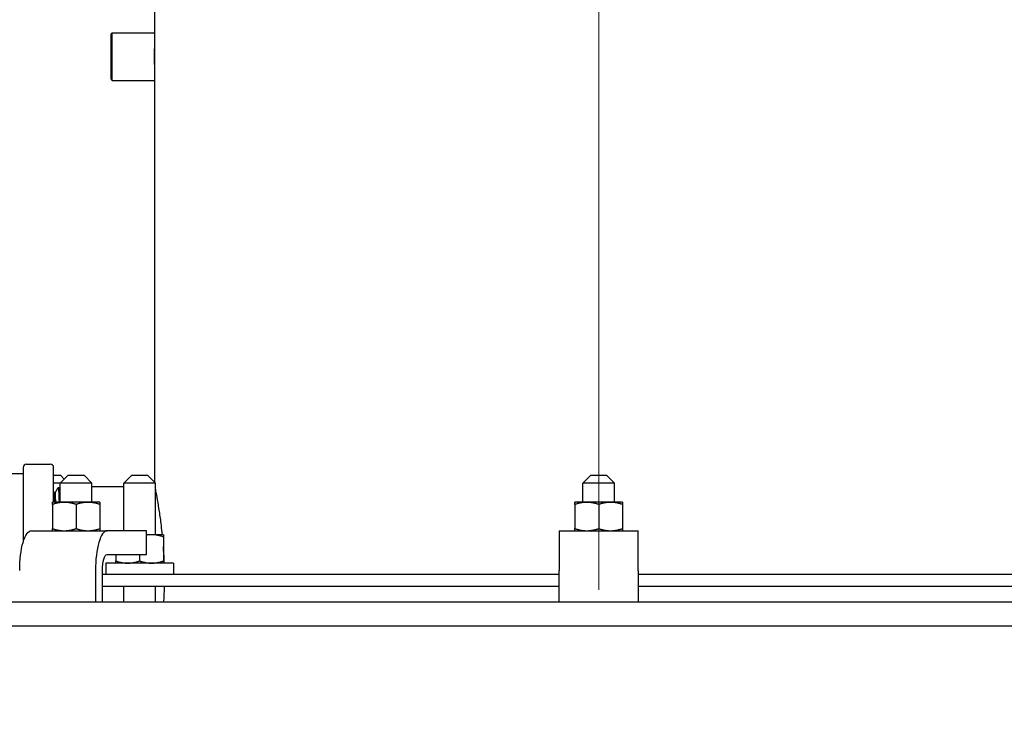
# Model space of a CAD drawing. Extents: x 0 to 796, y 0 to 496.
# Tile 165 of 222: x 389 to 404, y 300 to 311. Entities that reach past the tile are written whole.
import ezdxf

# ---------------------------------------------------------------- set-up
doc = ezdxf.new("R2010")
doc.units = 0
doc.header["$LTSCALE"] = 12
doc.header["$MEASUREMENT"] = 0
doc.linetypes.add('C', pattern=[2, 1.25, -0.25, 0.25, -0.25])
doc.layers.get('0').update_dxf_attribs({"linetype": 'CONTINUOUS'})
doc.layers.add('C', color=4, linetype='C', lineweight=13)
doc.layers.add('D', color=2, linetype='CONTINUOUS')
doc.layers.add('X', color=1, linetype='CONTINUOUS')
doc.styles.get("Standard").update_dxf_attribs({"font": 'SIMPLEX.SHX', "width": 0.875})
doc.dimstyles.get("Standard").update_dxf_attribs({"dimscale": 28, "dimtxt": 0.125, "dimasz": 0.125, "dimexe": 0.04375, "dimexo": 0.0625, "dimgap": 0.04375, "dimtad": 0, "dimtih": 1, "dimtoh": 1, "dimdec": 4, "dimzin": 12, "dimdsep": 46, "dimlunit": 5, "dimtxsty": 'Standard', "dimcen": 0, "dimclrd": 256, "dimclre": 256, "dimclrt": 256, "dimadec": 1, "dimazin": 3, "dimtfac": 0.875, "dimtdec": 4, "dimtofl": 0, "dimtmove": 0, "dimatfit": 2, "dimfxl": 1, "dimtolj": 1, "dimtzin": 12, "dimlwd": 13, "dimlwe": 13, "dimarcsym": 0})

# ---------------------------------------------------------------- blocks, each defined once
blk = doc.blocks.new('*D73')
at = {"layer": 'D', "lineweight": 13, "transparency": 16777216}
for p, q in [((390.42, 320.45), (515.384, 320.45)), ((514.159, 316.95), (514.159, 262.912)), ((514.159, 194.981), (514.159, 256.962)), ((441.15, 191.481), (515.384, 191.481))]:
    blk.add_line(p, q, dxfattribs=at)
at = {"layer": 'D', "transparency": 16777216}
for points in [[(513.576, 316.95), (514.742, 316.95), (514.159, 320.45)], [(513.576, 194.981), (514.742, 194.981), (514.159, 191.481)]]:
    blk.add_solid(points, dxfattribs=at)
at = {"layer": 'D', "transparency": 16777216, "insert": (514.159, 259.937), "char_height": 3.5, "attachment_point": 5}
blk.add_mtext('\\A1;129{}{\\C2;%%p1}', dxfattribs=at)
blk = doc.blocks.new('*D116')
at = {"layer": 'D', "lineweight": 13, "transparency": 16777216}
for p, q in [((397.846, 318.797), (397.846, 333.298)), ((439.346, 308.7), (439.346, 333.298)), ((435.846, 332.073), (401.346, 332.073))]:
    blk.add_line(p, q, dxfattribs=at)
at = {"layer": 'D', "transparency": 16777216}
for points in [[(401.346, 332.656), (401.346, 331.49), (397.846, 332.073)], [(435.846, 332.656), (435.846, 331.49), (439.346, 332.073)]]:
    blk.add_solid(points, dxfattribs=at)
at = {"layer": 'D', "transparency": 16777216, "insert": (418.596, 336.871), "char_height": 3.5, "attachment_point": 5}
blk.add_mtext('\\A1;41{\\H0.875x;\\S1/2;}{}{\\C2;%%p1}', dxfattribs=at)

msp = doc.modelspace()

# ---------------------------------------------------------------- linework, layer by layer
for p, q in [((389.24891, 303.85578), (389.35687, 303.85578)), ((389.47882, 303.85578), (389.35382, 303.73078)), ((389.35687, 303.85578), (389.41785, 303.79481)), ((389.47882, 303.85578), (389.60382, 303.85578)), ((389.60382, 303.85578), (389.72882, 303.85578)), ((389.72882, 303.85578), (389.85382, 303.73078)), ((390.48071, 303.85578), (390.35571, 303.73078)), ((390.48071, 303.85578), (390.60571, 303.85578)), ((390.60571, 303.85578), (390.73071, 303.85578)), ((390.73071, 303.85578), (390.85571, 303.73078)), ((397.72091, 303.85578), (397.59591, 303.73078)), ((397.72091, 303.85578), (397.84591, 303.85578)), ((397.84591, 303.85578), (397.97091, 303.85578)), ((397.97091, 303.85578), (398.09591, 303.73078)), ((389.35382, 303.73078), (389.24891, 303.73078)), ((389.60382, 303.73078), (389.35382, 303.73078)), ((389.35382, 303.42878), (389.35382, 303.73078)), ((389.85382, 303.73078), (389.60382, 303.73078)), ((389.85382, 303.42878), (389.85382, 303.73078)), ((390.60571, 303.73078), (390.35571, 303.73078)), ((390.35571, 302.98078), (390.35571, 303.73078)), ((390.85571, 303.73078), (390.60571, 303.73078)), ((390.85571, 302.91828), (390.85571, 303.73078)), ((397.84591, 303.73078), (397.59591, 303.73078)), ((397.59591, 303.42878), (397.59591, 303.73078)), ((398.09591, 303.73078), (397.84591, 303.73078)), ((398.09591, 303.42878), (398.09591, 303.73078)), ((389.41632, 303.42878), (389.22882, 303.42878)), ((389.22882, 303.39529), (389.22882, 303.01427)), ((389.79132, 303.42878), (389.41632, 303.42878)), ((389.60382, 303.39529), (389.60382, 303.01427)), ((389.97882, 303.42878), (389.79132, 303.42878)), ((389.97882, 303.39529), (389.97882, 303.01427)), ((397.65841, 303.42878), (397.47091, 303.42878)), ((397.47091, 303.39529), (397.47091, 303.01427)), ((398.03341, 303.42878), (397.65841, 303.42878)), ((397.84591, 303.39529), (397.84591, 303.01427)), ((398.22091, 303.42878), (398.03341, 303.42878)), ((398.22091, 303.39529), (398.22091, 303.01427)), ((388.89649, 302.98078), (390.09187, 302.98078)), ((390.71316, 302.98078), (390.09187, 302.98078)), ((390.71316, 302.60578), (390.71316, 302.98078)), ((390.79321, 302.91828), (390.71316, 302.91828)), ((390.98071, 302.91828), (390.79321, 302.91828)), ((390.98071, 302.88479), (390.98071, 302.50377)), ((397.22091, 302.98078), (397.22091, 302.35578)), ((397.22091, 302.98078), (398.47091, 302.98078)), ((398.47091, 302.35578), (398.47091, 302.98078)), ((390.09187, 302.60578), (390.71316, 302.60578)), ((390.23071, 302.60578), (390.23071, 302.50377)), ((390.60571, 302.60578), (390.60571, 302.50377)), ((391.13721, 302.47028), (390.07421, 302.47028)), ((390.07421, 302.47028), (390.07421, 302.29328)), ((391.13721, 302.47028), (391.13721, 302.29328)), ((389.90914, 302.35578), (389.90914, 301.85578)), ((390.01878, 301.85578), (390.01878, 302.35578)), ((397.22091, 302.29328), (390.01878, 302.29328)), ((397.22091, 301.85578), (397.22091, 302.35578)), ((398.47091, 302.35578), (398.47091, 301.85578)), ((406.2202, 302.29328), (398.47091, 302.29328)), ((390.01878, 302.10578), (397.22091, 302.10578)), ((390.35571, 301.85578), (390.35571, 302.10578)), ((390.85571, 301.85578), (390.85571, 302.10578)), ((398.47091, 302.10578), (406.2202, 302.10578)), ((432.49229, 301.85578), (361.30125, 301.85578)), ((361.30125, 301.48078), (432.42881, 301.48078))]:
    msp.add_line(p, q)
at = {"extrusion": (1.57968e-14, 3.56628e-43, -1)}
msp.add_ellipse((388.89649, 302.35578), major_axis=(0, 0.625), ratio=0.2923717, start_param=-1.57079633, end_param=0, dxfattribs=at)
msp.add_ellipse((390.09187, 302.35578), major_axis=(0, 0.625), ratio=0.2923717, start_param=0, end_param=1.57079633)
at = {"extrusion": (1.59487e-14, 3.60057e-43, -1)}
msp.add_ellipse((390.09187, 302.35578), major_axis=(0, 0.25), ratio=0.2923717, start_param=-1.57079633, end_param=0, dxfattribs=at)
for points, weights in [([(389.22882, 303.39529), (389.22882, 303.42878), (389.22882, 303.42878)], [1, 1.0379548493, 1]), ([(389.41632, 303.42878), (389.3293, 303.42878), (389.22882, 303.39529)], [1, 1.0379548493, 1]), ([(389.60382, 303.39529), (389.50334, 303.42878), (389.41632, 303.42878)], [1, 1.0379548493, 1]), ([(389.79132, 303.42878), (389.7043, 303.42878), (389.60382, 303.39529)], [1, 1.0379548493, 1]), ([(389.97882, 303.39529), (389.87834, 303.42878), (389.79132, 303.42878)], [1, 1.0379548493, 1]), ([(389.97882, 303.42878), (389.97882, 303.42878), (389.97882, 303.39529)], [1, 1.0379548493, 1]), ([(397.47091, 303.39529), (397.47091, 303.42878), (397.47091, 303.42878)], [1, 1.0379548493, 1]), ([(397.65841, 303.42878), (397.57139, 303.42878), (397.47091, 303.39529)], [1, 1.0379548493, 1]), ([(397.84591, 303.39529), (397.74543, 303.42878), (397.65841, 303.42878)], [1, 1.0379548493, 1]), ([(398.03341, 303.42878), (397.94639, 303.42878), (397.84591, 303.39529)], [1, 1.0379548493, 1]), ([(398.22091, 303.39529), (398.12043, 303.42878), (398.03341, 303.42878)], [1, 1.0379548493, 1]), ([(398.22091, 303.42878), (398.22091, 303.42878), (398.22091, 303.39529)], [1, 1.0379548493, 1]), ([(389.22882, 302.98078), (389.22882, 302.98078), (389.22882, 303.01427)], [1, 1.0379548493, 1]), ([(389.22882, 303.01427), (389.3293, 302.98078), (389.41632, 302.98078)], [1, 1.0379548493, 1]), ([(389.41632, 302.98078), (389.50334, 302.98078), (389.60382, 303.01427)], [1, 1.0379548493, 1]), ([(389.60382, 303.01427), (389.7043, 302.98078), (389.79132, 302.98078)], [1, 1.0379548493, 1]), ([(389.79132, 302.98078), (389.87834, 302.98078), (389.97882, 303.01427)], [1, 1.0379548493, 1]), ([(389.97882, 303.01427), (389.97882, 302.98078), (389.97882, 302.98078)], [1, 1.0379548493, 1]), ([(397.47091, 302.98078), (397.47091, 302.98078), (397.47091, 303.01427)], [1, 1.0379548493, 1]), ([(397.47091, 303.01427), (397.57139, 302.98078), (397.65841, 302.98078)], [1, 1.0379548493, 1]), ([(397.65841, 302.98078), (397.74543, 302.98078), (397.84591, 303.01427)], [1, 1.0379548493, 1]), ([(397.84591, 303.01427), (397.94639, 302.98078), (398.03341, 302.98078)], [1, 1.0379548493, 1]), ([(398.03341, 302.98078), (398.12043, 302.98078), (398.22091, 303.01427)], [1, 1.0379548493, 1]), ([(398.22091, 303.01427), (398.22091, 302.98078), (398.22091, 302.98078)], [1, 1.0379548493, 1]), ([(390.79321, 302.91828), (390.75378, 302.91828), (390.71316, 302.9118)], [1, 1.01685043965, 1.01873903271]), ([(390.98071, 302.88479), (390.88023, 302.91828), (390.79321, 302.91828)], [1, 1.0379548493, 1]), ([(390.98071, 302.91828), (390.98071, 302.91828), (390.98071, 302.88479)], [1, 1.0379548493, 1]), ([(390.23071, 302.47028), (390.23071, 302.47028), (390.23071, 302.50377)], [1, 1.0379548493, 1]), ([(390.23071, 302.50377), (390.33119, 302.47028), (390.41821, 302.47028)], [1, 1.0379548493, 1]), ([(390.41821, 302.47028), (390.50523, 302.47028), (390.60571, 302.50377)], [1, 1.0379548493, 1]), ([(390.60571, 302.50377), (390.70619, 302.47028), (390.79321, 302.47028)], [1, 1.0379548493, 1]), ([(390.79321, 302.47028), (390.88023, 302.47028), (390.98071, 302.50377)], [1, 1.0379548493, 1]), ([(390.98071, 302.50377), (390.98071, 302.47028), (390.98071, 302.47028)], [1, 1.0379548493, 1])]:
    msp.add_rational_spline(points, weights, degree=2)
at = {"layer": 'C'}
msp.add_line((397.84591, 317.0468), (397.84591, 189.12703), dxfattribs=at)
at = {"layer": 'X'}
for p, q in [((390.83911, 311.45758), (390.83911, 310.83258)), ((390.15161, 310.81036), (390.17383, 310.83258)), ((390.15161, 310.81036), (390.15161, 310.45758)), ((390.17383, 310.45758), (390.17383, 310.83258)), ((390.17383, 310.83258), (390.83911, 310.83258)), ((390.83911, 310.83258), (390.83911, 310.45758)), ((390.15161, 310.45758), (390.15161, 310.1048)), ((390.17383, 310.08258), (390.17383, 310.45758)), ((390.83911, 310.45758), (390.83911, 310.08258)), ((390.15161, 310.1048), (390.17383, 310.08258)), ((390.17383, 310.08258), (390.83911, 310.08258)), ((390.83911, 310.08258), (390.83911, 303.74738)), ((388.76891, 303.97728), (388.76891, 302.80322)), ((388.82141, 304.02978), (389.19641, 304.02978)), ((389.24891, 303.42878), (389.24891, 303.97728)), ((389.27361, 303.57647), (389.32227, 303.66073)), ((389.32275, 303.66115), (389.33635, 303.66158)), ((389.33683, 303.66117), (389.35382, 303.63175)), ((390.35571, 303.67228), (389.85382, 303.67228)), ((389.24891, 303.59307), (389.25875, 303.57603)), ((389.25849, 303.57647), (389.27386, 303.57647))]:
    msp.add_line(p, q, dxfattribs=at)
for centre, start, end in [((388.82141, 303.97728), 90, 180), ((389.19641, 303.97728), 0, 90)]:
    msp.add_arc(centre, 0.0525, start, end, dxfattribs=at)
for points, knots in [([(390.83911, 310.33258), (390.83911, 310.33258), (390.83917, 310.33572), (390.83938, 310.34847), (390.83953, 310.35809), (390.83981, 310.38029), (390.83996, 310.39434), (390.84017, 310.42514), (390.84022, 310.44188), (390.84022, 310.47328), (390.84017, 310.49002), (390.83996, 310.52081), (390.83981, 310.53487), (390.83953, 310.55707), (390.83938, 310.56669), (390.83917, 310.57944), (390.83911, 310.58258), (390.83911, 310.58258)], [-1.435208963, -1.435208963, -1.435208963, -1.435208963, -1.315608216, -1.315608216, -1.196007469, -1.196007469, -1.076406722, -1.076406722, -0.956805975, -0.956805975, -0.837205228, -0.837205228, -0.717604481, -0.717604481, -0.598003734, -0.598003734, -0.478402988, -0.478402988, -0.478402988, -0.478402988]), ([(388.22891, 304.49728), (388.22891, 304.38228), (388.22891, 304.26728), (388.22891, 304.00326), (388.34989, 303.88228), (388.58891, 303.88228), (388.67891, 303.88228), (388.76891, 303.88228)], [0, 0, 0, 0, 0.32484311, 0.32484311, 0.74577496, 0.74577496, 1, 1, 1, 1]), ([(389.32227, 303.66073), (389.32298, 303.66197), (389.3237, 303.6605), (389.32461, 303.65516), (389.3248, 303.65378), (389.32544, 303.64863), (389.32588, 303.64401), (389.32677, 303.63253), (389.32722, 303.62562), (389.32814, 303.60934), (389.32862, 303.5999), (389.32972, 303.57558), (389.33033, 303.55993), (389.33149, 303.52697), (389.33202, 303.51008), (389.33297, 303.47747), (389.33339, 303.46231), (389.33396, 303.44059), (389.33411, 303.43473), (389.33426, 303.42878)], [-5.78127442, -5.78127442, -5.78127442, -5.78127442, -5.39441986, -5.39441986, -5.28610332, -5.28610332, -5.04376002, -5.04376002, -4.79507561, -4.79507561, -4.53764788, -4.53764788, -4.20364711, -4.20364711, -3.90872997, -3.90872997, -3.67793453, -3.67793453, -3.59496817, -3.59496817, -3.59496817, -3.59496817]), ([(389.34789, 303.42878), (389.34769, 303.43654), (389.34749, 303.44413), (389.34668, 303.47401), (389.34607, 303.49482), (389.34482, 303.53449), (389.34418, 303.55304), (389.3431, 303.5808), (389.34266, 303.59112), (389.34186, 303.60783), (389.3415, 303.61459), (389.34063, 303.62918), (389.34012, 303.63638), (389.33917, 303.64753), (389.33872, 303.65173), (389.33763, 303.65935), (389.337, 303.6616), (389.33635, 303.66158)], [-19.16661708, -19.16661708, -19.16661708, -19.16661708, -19.0585455, -19.0585455, -18.7304667, -18.7304667, -18.37618973, -18.37618973, -18.13181069, -18.13181069, -17.93662848, -17.93662848, -17.66384107, -17.66384107, -17.41880868, -17.41880868, -17.06490867, -17.06490867, -17.06490867, -17.06490867]), ([(390.96457, 302.91828), (390.95958, 302.96833), (390.95422, 303.01675), (390.93889, 303.14409), (390.92851, 303.21852), (390.9085, 303.35027), (390.89817, 303.41213), (390.87882, 303.52126), (390.86981, 303.56853), (390.85997, 303.61854), (390.85776, 303.62963), (390.85571, 303.6398)], [6.91372032, 6.91372032, 6.91372032, 6.91372032, 7.32102095, 7.32102095, 8.03499769, 8.03499769, 8.74892338, 8.74892338, 9.46284907, 9.46284907, 9.68858983, 9.68858983, 9.68858983, 9.68858983]), ([(389.26766, 303.42878), (389.26617, 303.47475), (389.26467, 303.51064), (389.2617, 303.55986), (389.26023, 303.57347), (389.25875, 303.57603)], [0.32084304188, 0.32084304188, 0.32084304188, 0.32084304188, 0.32330589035, 0.32330589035, 0.32573828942, 0.32573828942, 0.32573828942, 0.32573828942]), ([(389.28329, 303.42878), (389.28179, 303.47475), (389.2803, 303.51064), (389.27716, 303.56269), (389.27551, 303.57647), (389.27386, 303.57647)], [0.32084304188, 0.32084304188, 0.32084304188, 0.32084304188, 0.32330589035, 0.32330589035, 0.32601938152, 0.32601938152, 0.32601938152, 0.32601938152]), ([(390.9947, 302.47028), (390.99413, 302.48661), (390.99351, 302.50295), (390.98984, 302.59061), (390.98573, 302.66162), (390.98071, 302.73091)], [10.179679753, 10.179679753, 10.179679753, 10.179679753, 10.300808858, 10.300808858, 10.830371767, 10.830371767, 10.830371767, 10.830371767]), ([(390.98846, 301.85578), (390.9901, 301.88569), (390.99156, 301.91576), (390.99505, 301.99921), (390.99665, 302.05272), (390.99765, 302.10578)], [11.741421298, 11.741421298, 11.741421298, 11.741421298, 11.965064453, 11.965064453, 12.360839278, 12.360839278, 12.360839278, 12.360839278])]:
    msp.add_open_spline(points, degree=3, knots=knots, dxfattribs=at)

# ---------------------------------------------------------------- dimensions: what is measured, and where the dimension line sits
at = {"layer": 'D'}
dim = msp.add_linear_dim(base=(397.84591, 332.07314), p1=(439.34591, 306.94953), p2=(397.84591, 317.0468), angle=180, text='<>{}{\\C2;%%p1}', dimstyle='Standard', override={"dimtad": 1}, dxfattribs=at)
dim.commit()
dim.dimension.update_dxf_attribs({"geometry": '*D116', "text_midpoint": (418.59591, 336.87106)})
dim = msp.add_linear_dim(base=(514.15913, 191.48078), p1=(388.66958, 320.45026), p2=(439.40048, 191.48078), angle=90, text='<>{}{\\C2;%%p1}', dimstyle='Standard', override={"dimdec": 3}, dxfattribs=at)
dim.commit()
dim.dimension.update_dxf_attribs({"geometry": '*D73', "text_midpoint": (514.15913, 259.93683), "dimtype": 160})

doc.saveas('drawing.dxf')
